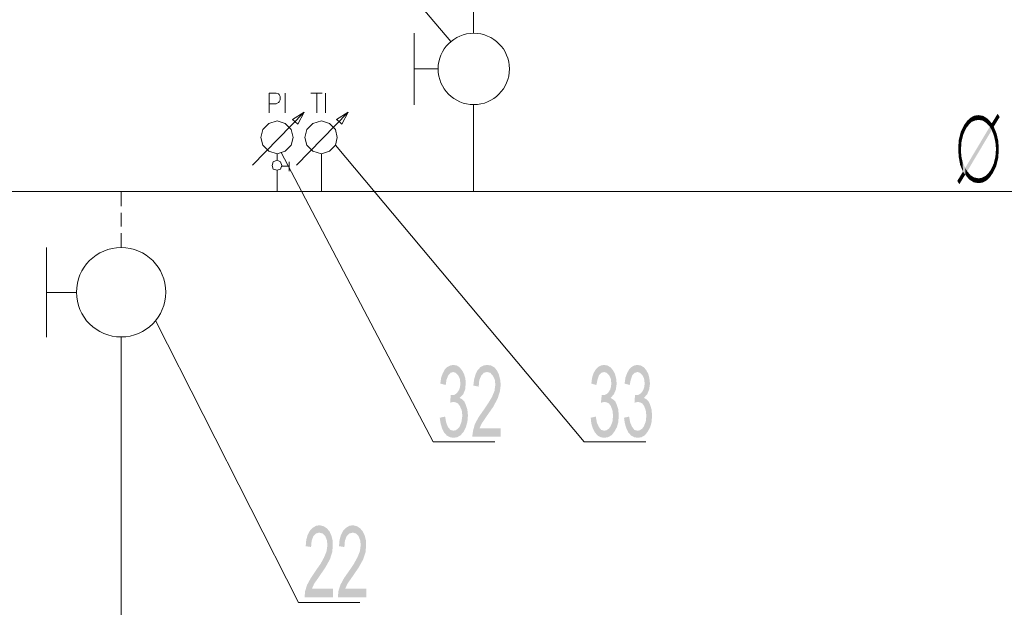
# Model space of a CAD drawing. Header units: millimetres. Extents: x -2626 to 2068, y -6169 to 7214.
# Tile 82 of 144: x -1087 to -807, y -5000 to -4833. Entities that reach past the tile are written whole.
import ezdxf

# ---------------------------------------------------------------- set-up
doc = ezdxf.new("R2010")
doc.units = ezdxf.units.MM
doc.layers.get('0').update_dxf_attribs({"color": 252})

msp = doc.modelspace()

# ---------------------------------------------------------------- hatches: boundary and pattern name
h = msp.add_hatch(color=7)
h.dxf.hatch_style = 2
h.paths.add_polyline_path([(-817.07, -4861.84), (-816.11, -4860.96), (-815.79, -4862.16)])
h = msp.add_hatch(color=7)
h.dxf.hatch_style = 2
h.paths.add_polyline_path([(-816.11, -4860.96), (-815.06, -4860.39), (-814.82, -4861.76)])
h = msp.add_hatch(color=7)
h.dxf.hatch_style = 2
h.paths.add_polyline_path([(-816.11, -4860.96), (-814.82, -4861.76), (-815.79, -4862.16)])
h = msp.add_hatch(color=7)
h.dxf.hatch_style = 2
h.paths.add_polyline_path([(-815.06, -4860.39), (-813.86, -4860.23), (-813.86, -4861.6)])
h = msp.add_hatch(color=7)
h.dxf.hatch_style = 2
h.paths.add_polyline_path([(-815.06, -4860.39), (-813.86, -4861.6), (-814.82, -4861.76)])
h = msp.add_hatch(color=7)
h.dxf.hatch_style = 2
h.paths.add_polyline_path([(-813.86, -4860.23), (-812.49, -4860.47), (-812.73, -4861.76)])
h = msp.add_hatch(color=7)
h.dxf.hatch_style = 2
h.paths.add_polyline_path([(-813.86, -4860.23), (-812.73, -4861.76), (-813.86, -4861.6)])
h = msp.add_hatch(color=7)
h.dxf.hatch_style = 2
h.paths.add_polyline_path([(-812.49, -4860.47), (-811.61, -4862.48), (-812.73, -4861.76)])
h = msp.add_hatch(color=7)
h.dxf.hatch_style = 2
h.paths.add_polyline_path([(-812.49, -4860.47), (-811.21, -4861.28), (-811.61, -4862.48)])
h = msp.add_hatch(color=7)
h.dxf.hatch_style = 2
h.paths.add_polyline_path([(-807.83, -4860.79), (-810.64, -4863.53), (-810.08, -4862.56)])
h = msp.add_hatch(color=7)
h.dxf.hatch_style = 2
h.paths.add_polyline_path([(-810.64, -4863.53), (-807.83, -4860.79), (-809.52, -4863.53)])
h = msp.add_hatch(color=7)
h.dxf.hatch_style = 2
h.paths.add_polyline_path([(-810.08, -4862.56), (-808.39, -4859.83), (-807.83, -4860.79)])
h = msp.add_hatch(color=7)
h.dxf.hatch_style = 2
h.paths.add_polyline_path([(-818.92, -4865.05), (-817.95, -4863.04), (-817.39, -4864.01)])
h = msp.add_hatch(color=7)
h.dxf.hatch_style = 2
h.paths.add_polyline_path([(-818.92, -4865.05), (-817.39, -4864.01), (-818.2, -4865.78)])
h = msp.add_hatch(color=7)
h.dxf.hatch_style = 2
h.paths.add_polyline_path([(-817.95, -4863.04), (-817.07, -4861.84), (-816.59, -4862.96)])
h = msp.add_hatch(color=7)
h.dxf.hatch_style = 2
h.paths.add_polyline_path([(-817.95, -4863.04), (-816.59, -4862.96), (-817.39, -4864.01)])
h = msp.add_hatch(color=7)
h.dxf.hatch_style = 2
h.paths.add_polyline_path([(-817.63, -4875.26), (-810.64, -4863.53), (-810.08, -4864.49)])
h = msp.add_hatch(color=7)
h.dxf.hatch_style = 2
h.paths.add_polyline_path([(-817.07, -4861.84), (-815.79, -4862.16), (-816.59, -4862.96)])
h = msp.add_hatch(color=7)
h.dxf.hatch_style = 2
h.paths.add_polyline_path([(-811.21, -4861.28), (-810.64, -4863.53), (-811.61, -4862.48)])
h = msp.add_hatch(color=7)
h.dxf.hatch_style = 2
h.paths.add_polyline_path([(-811.21, -4861.28), (-810.08, -4862.56), (-810.64, -4863.53)])
h = msp.add_hatch(color=7)
h.dxf.hatch_style = 2
h.paths.add_polyline_path([(-810.64, -4863.53), (-809.52, -4863.53), (-810.08, -4864.49)])
h = msp.add_hatch(color=7)
h.dxf.hatch_style = 2
h.paths.add_polyline_path([(-809.52, -4863.53), (-809.44, -4866.18), (-810.08, -4864.49)])
h = msp.add_hatch(color=7)
h.dxf.hatch_style = 2
h.paths.add_polyline_path([(-809.52, -4863.53), (-808.71, -4865.46), (-809.44, -4866.18)])
h = msp.add_hatch(color=7)
h.dxf.hatch_style = 2
h.paths.add_polyline_path([(-819.48, -4867.38), (-818.92, -4865.05), (-818.2, -4865.78)])
h = msp.add_hatch(color=7)
h.dxf.hatch_style = 2
h.paths.add_polyline_path([(-819.48, -4867.38), (-818.2, -4865.78), (-818.68, -4867.71)])
h = msp.add_hatch(color=7)
h.dxf.hatch_style = 2
h.paths.add_polyline_path([(-817.63, -4875.26), (-810.08, -4864.49), (-817.07, -4876.22)])
h = msp.add_hatch(color=7)
h.dxf.hatch_style = 2
h.paths.add_polyline_path([(-808.71, -4865.46), (-809.04, -4867.95), (-809.44, -4866.18)])
h = msp.add_hatch(color=7)
h.dxf.hatch_style = 2
h.paths.add_polyline_path([(-808.71, -4865.46), (-808.23, -4867.54), (-809.04, -4867.95)])
h = msp.add_hatch(color=7)
h.dxf.hatch_style = 2
h.paths.add_polyline_path([(-819.64, -4869.87), (-819.48, -4867.38), (-818.68, -4867.71)])
h = msp.add_hatch(color=7)
h.dxf.hatch_style = 2
h.paths.add_polyline_path([(-819.64, -4869.87), (-818.68, -4867.71), (-818.84, -4869.87)])
h = msp.add_hatch(color=7)
h.dxf.hatch_style = 2
h.paths.add_polyline_path([(-808.23, -4867.54), (-808.87, -4869.87), (-809.04, -4867.95)])
h = msp.add_hatch(color=7)
h.dxf.hatch_style = 2
h.paths.add_polyline_path([(-808.23, -4867.54), (-808.07, -4869.87), (-808.87, -4869.87)])
h = msp.add_hatch(color=7)
h.dxf.hatch_style = 2
h.paths.add_polyline_path([(-819.48, -4872.2), (-819.64, -4869.87), (-818.84, -4869.87)])
h = msp.add_hatch(color=7)
h.dxf.hatch_style = 2
h.paths.add_polyline_path([(-819.48, -4872.2), (-818.84, -4869.87), (-818.76, -4871.88)])
h = msp.add_hatch(color=7)
h.dxf.hatch_style = 2
h.paths.add_polyline_path([(-819.08, -4874.37), (-819.48, -4872.2), (-818.76, -4871.88)])
h = msp.add_hatch(color=7)
h.dxf.hatch_style = 2
h.paths.add_polyline_path([(-819.08, -4874.37), (-818.76, -4871.88), (-818.36, -4873.65)])
h = msp.add_hatch(color=7)
h.dxf.hatch_style = 2
h.paths.add_polyline_path([(-808.23, -4872.45), (-809.52, -4874.05), (-809.04, -4872.04)])
h = msp.add_hatch(color=7)
h.dxf.hatch_style = 2
h.paths.add_polyline_path([(-808.23, -4872.45), (-808.79, -4874.7), (-809.52, -4874.05)])
h = msp.add_hatch(color=7)
h.dxf.hatch_style = 2
h.paths.add_polyline_path([(-809.04, -4872.04), (-808.87, -4869.87), (-808.07, -4869.87)])
h = msp.add_hatch(color=7)
h.dxf.hatch_style = 2
h.paths.add_polyline_path([(-809.04, -4872.04), (-808.07, -4869.87), (-808.23, -4872.45)])
h = msp.add_hatch(color=7)
h.dxf.hatch_style = 2
h.paths.add_polyline_path([(-818.36, -4873.65), (-818.28, -4876.3), (-819.08, -4874.37)])
h = msp.add_hatch(color=7)
h.dxf.hatch_style = 2
h.paths.add_polyline_path([(-818.36, -4873.65), (-817.63, -4875.26), (-817.63, -4877.19)])
h = msp.add_hatch(color=7)
h.dxf.hatch_style = 2
h.paths.add_polyline_path([(-818.36, -4873.65), (-817.63, -4877.19), (-818.28, -4876.3)])
h = msp.add_hatch(color=7)
h.dxf.hatch_style = 2
h.paths.add_polyline_path([(-817.63, -4877.19), (-817.63, -4875.26), (-817.07, -4876.22)])
h = msp.add_hatch(color=7)
h.dxf.hatch_style = 2
h.paths.add_polyline_path([(-808.79, -4874.7), (-810.32, -4875.74), (-809.52, -4874.05)])
h = msp.add_hatch(color=7)
h.dxf.hatch_style = 2
h.paths.add_polyline_path([(-808.79, -4874.7), (-809.76, -4876.7), (-810.32, -4875.74)])
h = msp.add_hatch(color=7)
h.dxf.hatch_style = 2
h.paths.add_polyline_path([(-817.63, -4877.19), (-819.88, -4878.95), (-818.28, -4876.3)])
h = msp.add_hatch(color=7)
h.dxf.hatch_style = 2
h.paths.add_polyline_path([(-817.63, -4877.19), (-819.32, -4879.92), (-819.88, -4878.95)])
h = msp.add_hatch(color=7)
h.dxf.hatch_style = 2
h.paths.add_polyline_path([(-816.51, -4878.55), (-817.63, -4877.19), (-817.07, -4876.22)])
h = msp.add_hatch(color=7)
h.dxf.hatch_style = 2
h.paths.add_polyline_path([(-816.51, -4878.55), (-817.07, -4876.22), (-816.11, -4877.35)])
h = msp.add_hatch(color=7)
h.dxf.hatch_style = 2
h.paths.add_polyline_path([(-815.22, -4879.36), (-816.51, -4878.55), (-816.11, -4877.35)])
h = msp.add_hatch(color=7)
h.dxf.hatch_style = 2
h.paths.add_polyline_path([(-815.22, -4879.36), (-816.11, -4877.35), (-815.06, -4877.99)])
h = msp.add_hatch(color=7)
h.dxf.hatch_style = 2
h.paths.add_polyline_path([(-813.86, -4879.6), (-815.22, -4879.36), (-815.06, -4877.99)])
h = msp.add_hatch(color=7)
h.dxf.hatch_style = 2
h.paths.add_polyline_path([(-813.86, -4879.6), (-815.06, -4877.99), (-813.86, -4878.23)])
h = msp.add_hatch(color=7)
h.dxf.hatch_style = 2
h.paths.add_polyline_path([(-812.73, -4879.44), (-813.86, -4878.23), (-812.89, -4878.07)])
h = msp.add_hatch(color=7)
h.dxf.hatch_style = 2
h.paths.add_polyline_path([(-811.61, -4878.87), (-812.89, -4878.07), (-811.93, -4877.59)])
h = msp.add_hatch(color=7)
h.dxf.hatch_style = 2
h.paths.add_polyline_path([(-811.61, -4878.87), (-812.73, -4879.44), (-812.89, -4878.07)])
h = msp.add_hatch(color=7)
h.dxf.hatch_style = 2
h.paths.add_polyline_path([(-810.64, -4877.99), (-811.93, -4877.59), (-811.12, -4876.87)])
h = msp.add_hatch(color=7)
h.dxf.hatch_style = 2
h.paths.add_polyline_path([(-810.64, -4877.99), (-811.61, -4878.87), (-811.93, -4877.59)])
h = msp.add_hatch(color=7)
h.dxf.hatch_style = 2
h.paths.add_polyline_path([(-809.76, -4876.7), (-811.12, -4876.87), (-810.32, -4875.74)])
h = msp.add_hatch(color=7)
h.dxf.hatch_style = 2
h.paths.add_polyline_path([(-809.76, -4876.7), (-810.64, -4877.99), (-811.12, -4876.87)])
h = msp.add_hatch(color=7)
h.dxf.hatch_style = 2
h.paths.add_polyline_path([(-812.73, -4879.44), (-813.86, -4879.6), (-813.86, -4878.23)])
h = msp.add_hatch(color=7)
h.dxf.hatch_style = 2
h.paths.add_polyline_path([(-961.55, -4940.75), (-960.82, -4941.15), (-960.26, -4941.71), (-959.86, -4942.59), (-959.38, -4944.12), (-959.22, -4945.73), (-959.38, -4947.5), (-959.78, -4949.02), (-960.42, -4950.31), (-961.3, -4951.35), (-962.27, -4951.91), (-963.39, -4952.08), (-964.36, -4951.91), (-965.24, -4951.43), (-966.05, -4950.55), (-966.61, -4949.34), (-967.01, -4947.98), (-967.25, -4946.37), (-965.72, -4946.05), (-965.4, -4947.82), (-964.92, -4949.02), (-964.2, -4949.83), (-963.39, -4950.07), (-962.67, -4949.91), (-962.11, -4949.5), (-961.55, -4948.86), (-961.06, -4947.5), (-960.82, -4945.81), (-960.98, -4944.28), (-961.55, -4943), (-962.03, -4942.35), (-962.59, -4942.03), (-963.23, -4941.87), (-963.71, -4941.95), (-964.28, -4942.11), (-964.12, -4939.94), (-963.55, -4939.94), (-963.15, -4939.86), (-962.83, -4939.7), (-962.43, -4939.38), (-962.03, -4938.9), (-961.71, -4938.34), (-961.46, -4937.53), (-961.38, -4936.57), (-961.55, -4935.2), (-962.03, -4934.24), (-962.67, -4933.59), (-963.39, -4933.35), (-964.2, -4933.59), (-964.84, -4934.32), (-965.32, -4935.52), (-965.56, -4937.05), (-967.09, -4936.65), (-966.85, -4934.96), (-966.37, -4933.67), (-965.8, -4932.63), (-965.08, -4931.91), (-964.28, -4931.51), (-963.39, -4931.34), (-962.43, -4931.51), (-961.63, -4931.99), (-960.9, -4932.87), (-960.34, -4933.92), (-959.94, -4935.2), (-959.86, -4936.65), (-960.02, -4938.34), (-960.58, -4939.7), (-961.55, -4940.67)])
h = msp.add_hatch(color=7)
h.dxf.hatch_style = 2
h.paths.add_polyline_path([(-949.89, -4951.75), (-958.01, -4951.75), (-957.77, -4950.07), (-957.29, -4948.3), (-956.24, -4946.29), (-954.55, -4943.88), (-953.43, -4942.19), (-952.39, -4940.5), (-951.66, -4938.74), (-951.42, -4936.89), (-951.58, -4935.52), (-952.14, -4934.4), (-952.87, -4933.59), (-953.75, -4933.35), (-954.72, -4933.59), (-955.44, -4934.4), (-956, -4935.68), (-956.16, -4937.53), (-957.69, -4937.21), (-957.45, -4935.44), (-957.05, -4934), (-956.48, -4932.87), (-955.68, -4931.99), (-954.8, -4931.51), (-953.75, -4931.34), (-952.63, -4931.51), (-951.66, -4932.07), (-950.94, -4932.95), (-950.38, -4934.16), (-950.05, -4935.52), (-949.89, -4936.97), (-950.14, -4938.98), (-950.78, -4940.91), (-952.06, -4943.32), (-954.15, -4946.29), (-955.28, -4947.98), (-955.92, -4949.34), (-949.89, -4949.34)])
h = msp.add_hatch(color=7)
h.dxf.hatch_style = 2
h.paths.add_polyline_path([(-918.56, -4940.75), (-917.91, -4941.15), (-917.27, -4941.71), (-916.87, -4942.59), (-916.39, -4944.12), (-916.31, -4945.73), (-916.39, -4947.5), (-916.79, -4949.02), (-917.51, -4950.31), (-918.32, -4951.35), (-919.36, -4951.91), (-920.4, -4952.08), (-921.45, -4951.91), (-922.33, -4951.43), (-923.06, -4950.55), (-923.7, -4949.34), (-924.1, -4947.98), (-924.26, -4946.37), (-922.82, -4946.05), (-922.49, -4947.82), (-921.93, -4949.02), (-921.29, -4949.83), (-920.4, -4950.07), (-919.76, -4949.91), (-919.12, -4949.5), (-918.64, -4948.86), (-918.07, -4947.5), (-917.91, -4945.81), (-918.07, -4944.28), (-918.56, -4943), (-919.04, -4942.35), (-919.6, -4942.03), (-920.24, -4941.87), (-920.73, -4941.95), (-921.37, -4942.11), (-921.13, -4939.94), (-920.65, -4939.94), (-920.24, -4939.86), (-919.84, -4939.7), (-919.44, -4939.38), (-919.04, -4938.9), (-918.72, -4938.34), (-918.48, -4937.53), (-918.4, -4936.57), (-918.56, -4935.2), (-919.04, -4934.24), (-919.68, -4933.59), (-920.4, -4933.35), (-921.29, -4933.59), (-921.93, -4934.32), (-922.33, -4935.52), (-922.65, -4937.05), (-924.1, -4936.65), (-923.86, -4934.96), (-923.46, -4933.67), (-922.82, -4932.63), (-922.17, -4931.91), (-921.37, -4931.51), (-920.48, -4931.34), (-919.52, -4931.51), (-918.64, -4931.99), (-917.91, -4932.87), (-917.35, -4933.92), (-917.03, -4935.2), (-916.87, -4936.65), (-917.11, -4938.34), (-917.67, -4939.7), (-918.56, -4940.67)])
h = msp.add_hatch(color=7)
h.dxf.hatch_style = 2
h.paths.add_polyline_path([(-909.07, -4940.75), (-908.35, -4941.15), (-907.79, -4941.71), (-907.39, -4942.59), (-906.91, -4944.12), (-906.82, -4945.73), (-906.91, -4947.5), (-907.31, -4949.02), (-908.03, -4950.31), (-908.83, -4951.35), (-909.8, -4951.91), (-910.92, -4952.08), (-911.89, -4951.91), (-912.77, -4951.43), (-913.57, -4950.55), (-914.14, -4949.34), (-914.54, -4947.98), (-914.78, -4946.37), (-913.33, -4946.05), (-913.01, -4947.82), (-912.45, -4949.02), (-911.81, -4949.83), (-910.92, -4950.07), (-910.28, -4949.91), (-909.64, -4949.5), (-909.16, -4948.86), (-908.59, -4947.5), (-908.43, -4945.81), (-908.59, -4944.28), (-909.07, -4943), (-909.56, -4942.35), (-910.12, -4942.03), (-910.76, -4941.87), (-911.24, -4941.95), (-911.81, -4942.11), (-911.65, -4939.94), (-911.16, -4939.94), (-910.68, -4939.86), (-910.36, -4939.7), (-909.96, -4939.38), (-909.56, -4938.9), (-909.24, -4938.34), (-908.99, -4937.53), (-908.91, -4936.57), (-909.07, -4935.2), (-909.56, -4934.24), (-910.2, -4933.59), (-910.92, -4933.35), (-911.73, -4933.59), (-912.45, -4934.32), (-912.85, -4935.52), (-913.17, -4937.05), (-914.62, -4936.65), (-914.38, -4934.96), (-913.9, -4933.67), (-913.33, -4932.63), (-912.61, -4931.91), (-911.89, -4931.51), (-911, -4931.34), (-910.04, -4931.51), (-909.16, -4931.99), (-908.43, -4932.87), (-907.87, -4933.92), (-907.55, -4935.2), (-907.39, -4936.65), (-907.63, -4938.34), (-908.19, -4939.7), (-909.07, -4940.67)])
h = msp.add_hatch(color=7)
h.dxf.hatch_style = 2
h.paths.add_polyline_path([(-997.62, -4997.47), (-1005.74, -4997.47), (-1005.58, -4995.71), (-1005.02, -4993.94), (-1003.97, -4992.01), (-1002.36, -4989.6), (-1001.16, -4987.91), (-1000.2, -4986.15), (-999.47, -4984.38), (-999.23, -4982.61), (-999.39, -4981.24), (-999.87, -4980.04), (-1000.6, -4979.32), (-1001.56, -4979.07), (-1002.44, -4979.32), (-1003.25, -4980.12), (-1003.73, -4981.4), (-1003.89, -4983.17), (-1005.42, -4982.93), (-1005.26, -4981.16), (-1004.86, -4979.72), (-1004.21, -4978.51), (-1003.41, -4977.71), (-1002.53, -4977.15), (-1001.48, -4976.98), (-1000.36, -4977.23), (-999.47, -4977.79), (-998.67, -4978.67), (-998.11, -4979.88), (-997.78, -4981.16), (-997.7, -4982.69), (-997.86, -4984.62), (-998.51, -4986.63), (-999.79, -4988.96), (-1001.88, -4992.01), (-1003.01, -4993.62), (-1003.65, -4995.06), (-997.62, -4995.06)])
h = msp.add_hatch(color=7)
h.dxf.hatch_style = 2
h.paths.add_polyline_path([(-988.14, -4997.47), (-996.26, -4997.47), (-996.1, -4995.71), (-995.53, -4993.94), (-994.49, -4992.01), (-992.8, -4989.6), (-991.68, -4987.91), (-990.71, -4986.15), (-989.99, -4984.38), (-989.75, -4982.61), (-989.91, -4981.24), (-990.39, -4980.04), (-991.12, -4979.32), (-992, -4979.07), (-992.96, -4979.32), (-993.77, -4980.12), (-994.25, -4981.4), (-994.41, -4983.17), (-995.94, -4982.93), (-995.78, -4981.16), (-995.37, -4979.72), (-994.73, -4978.51), (-993.93, -4977.71), (-993.04, -4977.15), (-992, -4976.98), (-990.87, -4977.23), (-989.99, -4977.79), (-989.19, -4978.67), (-988.62, -4979.88), (-988.3, -4981.16), (-988.22, -4982.69), (-988.38, -4984.62), (-989.03, -4986.63), (-990.31, -4988.96), (-992.4, -4992.01), (-993.53, -4993.62), (-994.17, -4995.06), (-988.14, -4995.06)])

# ---------------------------------------------------------------- linework, layer by layer
at = {"color": 5, "lineweight": 0, "true_color": 0x0000ff}
for points in [[(-957.61, -4836.93), (-957.61, -4529.98)], [(-957.61, -4881.93), (-957.61, -4857.26)], [(-849.13, -4882.01), (-1154.79, -4881.93)], [(-1057.97, -4881.93), (-1057.97, -4886.11)], [(-1057.97, -4888.03), (-1057.97, -4891.89)], [(-1057.97, -4893.82), (-1057.97, -4897.92)], [(-1057.97, -4923.39), (-1057.97, -5174.81)]]:
    msp.add_lwpolyline(points, dxfattribs=at)
at = {"color": 7, "lineweight": 0}
for points in [[(-997.78, -4799.49), (-964.12, -4839.26)], [(-974.56, -4857.26), (-974.56, -4836.93)], [(-967.73, -4847.05), (-974.56, -4847.05)], [(-1020.6, -4874.45), (-1005.82, -4859.43), (-1009.19, -4861.52)], [(-1008.07, -4874.45), (-993.28, -4859.43)], [(-1005.82, -4859.43), (-1007.67, -4862.8)], [(-993.28, -4859.43), (-996.66, -4861.52)], [(-993.28, -4859.43), (-995.13, -4862.8)], [(-1009.19, -4861.52), (-1008.47, -4862.08)], [(-1007.67, -4862.8), (-1008.47, -4862.08)], [(-996.66, -4861.52), (-995.86, -4862.08)], [(-995.13, -4862.8), (-995.86, -4862.08)], [(-926.11, -4953.2), (-996.98, -4868.83)], [(-1013.53, -4871.24), (-1013.53, -4873.09)], [(-969.1, -4953.2), (-1012.41, -4870.84)], [(-1000.92, -4871.24), (-1000.92, -4881.93)], [(-1012.17, -4874.78), (-1010.16, -4874.78)], [(-1010.16, -4874.78), (-1010.16, -4873.49)], [(-1010.16, -4874.78), (-1010.16, -4876.14)], [(-1013.53, -4875.9), (-1013.53, -4881.93)], [(-1079.18, -4923.39), (-1079.18, -4897.92)], [(-1070.66, -4910.69), (-1079.18, -4910.69)], [(-1007.51, -4998.92), (-1048.17, -4918.65)], [(-969.1, -4953.2), (-951.58, -4953.2)], [(-926.11, -4953.2), (-908.59, -4953.2)], [(-1007.51, -4998.92), (-989.99, -4998.92)]]:
    msp.add_lwpolyline(points, dxfattribs=at)
at = {"color": 133, "lineweight": 0, "true_color": 0x6edddd}
for points in [[(-1015.78, -4853.96), (-1015.78, -4859.59)], [(-1015.78, -4853.96), (-1013.85, -4853.96), (-1013.13, -4854.21), (-1012.97, -4854.37), (-1012.73, -4854.93), (-1012.73, -4855.89), (-1012.97, -4856.46), (-1013.13, -4856.62), (-1013.85, -4857.02), (-1015.78, -4857.02)], [(-1011.28, -4853.96), (-1011.28, -4859.59)], [(-1003.97, -4853.96), (-1000.76, -4853.96)], [(-1002.28, -4853.96), (-1002.28, -4859.59)], [(-999.79, -4853.96), (-999.79, -4859.59)]]:
    msp.add_lwpolyline(points, dxfattribs=at)
at = {"color": 7, "lineweight": 0}
for points in [[(-1009.03, -4866.58), (-1009.6, -4864.33), (-1011.28, -4862.64), (-1013.53, -4861.84), (-1015.94, -4862.64), (-1017.63, -4864.33), (-1018.19, -4866.58), (-1017.63, -4868.83), (-1015.94, -4870.52), (-1013.53, -4871.24), (-1011.28, -4870.52), (-1009.6, -4868.83)], [(-996.42, -4866.58), (-996.98, -4864.33), (-998.67, -4862.64), (-1000.92, -4861.84), (-1003.41, -4862.64), (-1005.1, -4864.33), (-1005.66, -4866.58), (-1005.1, -4868.83), (-1003.41, -4870.52), (-1000.92, -4871.24), (-998.67, -4870.52), (-996.98, -4868.83)], [(-1012.17, -4874.62), (-1012.57, -4873.49), (-1013.53, -4873.09), (-1014.66, -4873.49), (-1014.98, -4874.62), (-1014.66, -4875.58), (-1013.53, -4875.9), (-1012.57, -4875.58)]]:
    msp.add_lwpolyline(points, close=True, dxfattribs=at)
at = {"color": 3, "lineweight": 0, "true_color": 0x00ff00}
msp.add_lwpolyline([(-849.13, -4882.01), (-748.61, -4882.01)], dxfattribs=at)
at = {"color": 7, "lineweight": 0}
for centre, radius in [((-957.57, -4847.09), 10.16), ((-1057.97, -4910.65), 12.72)]:
    msp.add_circle(centre, radius, dxfattribs=at)

doc.saveas('drawing.dxf')
